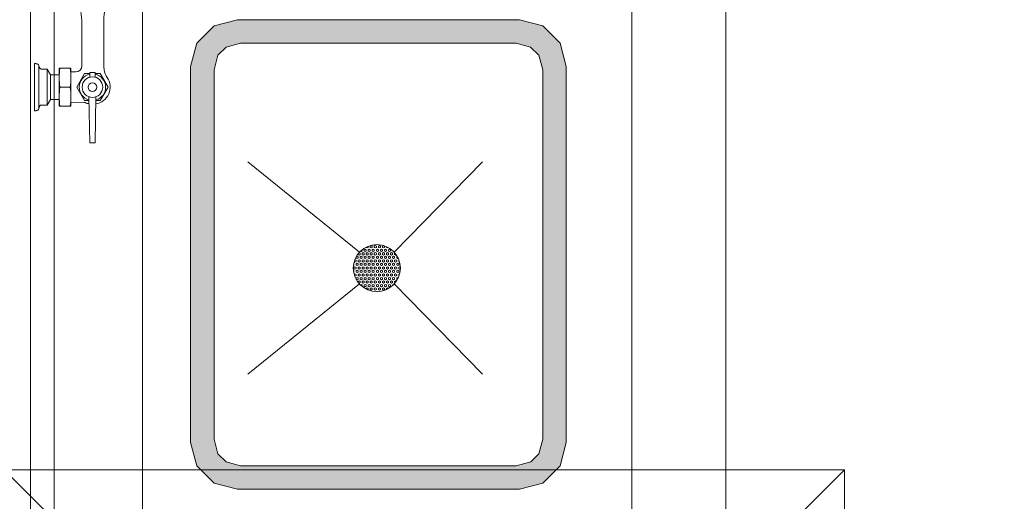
# Model space of a CAD drawing. Header units: millimetres. Extents: x -1131 to 37929, y -9154 to 9180.
# Tile 32 of 85: x 13727 to 14777, y 2987 to 3501. Entities that reach past the tile are written whole.
import ezdxf

# ---------------------------------------------------------------- set-up
doc = ezdxf.new("R2010")
doc.units = ezdxf.units.MM
doc.layers.add('GREYSCALE', color=9, linetype='Continuous', lineweight=0, true_color=0x808080)

# ---------------------------------------------------------------- blocks, each defined once
blk = doc.blocks.new('FLOOR PLAN')
at = {"layer": 'GREYSCALE'}
h = blk.add_hatch(color=256, dxfattribs=at)
h.dxf.hatch_style = 1
h.paths.add_polyline_path([(14340, 12153.6), (14640.8, 12153.6), (14665.8, 12160.3), (14684.2, 12178.7), (14690.9, 12203.7), (14690.9, 12604.7), (14684.2, 12629.8), (14665.8, 12648.1), (14640.8, 12654.8), (14340, 12654.8), (14315, 12648.1), (14296.6, 12629.7), (14289.9, 12604.7), (14289.9, 12203.7), (14296.6, 12178.6), (14315, 12160.3)])
h.paths.add_polyline_path([(14343.3, 12178.7), (14637.5, 12178.7), (14652.9, 12182.8), (14661.7, 12191.6), (14665.8, 12207), (14665.8, 12601.4), (14661.7, 12616.8), (14652.8, 12625.6), (14637.5, 12629.8), (14343.3, 12629.7), (14327.9, 12625.6), (14319.1, 12616.8), (14315, 12601.4), (14315, 12207), (14319.1, 12191.6), (14328, 12182.8)], flags=16)
for p, q in [((14119.2, 13241.3), (14119.2, 12032.3)), ((14144.3, 12032.3), (14144.2, 13241.3)), ((14238.5, 12032.3), (14238.5, 13241.3)), ((14760.8, 12032.4), (14760.7, 13241.3)), ((14861, 12032.4), (14861, 13241.4)), ((14173.9, 12627.6), (14173.9, 12653.9)), ((14173.9, 12605.4), (14173.9, 12653.7)), ((14197.4, 12627.6), (14197.4, 12653.9)), ((14197.4, 12605.4), (14197.4, 12653.7)), ((14340, 12654.8), (14315, 12648.1)), ((14640.8, 12654.8), (14340, 12654.8)), ((14665.8, 12648.1), (14640.8, 12654.8)), ((14315, 12648.1), (14296.6, 12629.7)), ((14684.2, 12629.8), (14665.8, 12648.1)), ((14296.6, 12629.7), (14289.9, 12604.7)), ((14327.9, 12625.6), (14319.1, 12616.8)), ((14343.3, 12629.7), (14327.9, 12625.6)), ((14637.5, 12629.8), (14343.3, 12629.7)), ((14652.8, 12625.6), (14637.5, 12629.8)), ((14661.7, 12616.8), (14652.8, 12625.6)), ((14690.9, 12604.7), (14684.2, 12629.8)), ((14319.1, 12616.8), (14315, 12601.4)), ((14665.8, 12601.4), (14661.7, 12616.8)), ((14125.2, 12607.9), (14123.2, 12607.9)), ((14123.2, 12607.9), (14123.2, 12557.7)), ((14128, 12559.9), (14128, 12605.7)), ((14129.2, 12602.9), (14128, 12605.7)), ((14136.8, 12601.9), (14130.6, 12601.9)), ((14136.8, 12601.9), (14140.6, 12596.1)), ((14136.8, 12563.7), (14136.8, 12601.9)), ((14162.2, 12603.1), (14149.7, 12603.1)), ((14149.7, 12582.8), (14149.7, 12603.1)), ((14162.2, 12603.1), (14162.2, 12562.6)), ((14162.2, 12599.1), (14167.6, 12599.1)), ((14289.9, 12604.7), (14289.9, 12203.7)), ((14315, 12601.4), (14315, 12207)), ((14665.8, 12207), (14665.8, 12601.4)), ((14690.9, 12203.7), (14690.9, 12604.7)), ((14140.6, 12596.1), (14140.6, 12569.6)), ((14149.7, 12596.1), (14140.6, 12596.1)), ((14182.3, 12593.4), (14182.3, 12598.6)), ((14188.1, 12598.6), (14182.3, 12598.6)), ((14188.1, 12593.4), (14188.1, 12598.6)), ((14149.7, 12562.6), (14149.7, 12582.8)), ((14161.4, 12582.8), (14150.5, 12582.8)), ((14136.8, 12563.7), (14140.6, 12569.5)), ((14149.7, 12569.5), (14140.6, 12569.5)), ((14182.3, 12523.3), (14181.5, 12572.5)), ((14188.1, 12523.3), (14188.9, 12572.5)), ((14125.2, 12557.7), (14123.2, 12557.7)), ((14129.2, 12562.8), (14128, 12559.9)), ((14136.8, 12563.7), (14130.6, 12563.7)), ((14162.2, 12562.6), (14149.7, 12562.6)), ((14162.2, 12566.7), (14176.4, 12566.6)), ((14182.3, 12523.3), (14188.1, 12523.3)), ((14470.2, 12406.6), (14351.1, 12503)), ((14470.2, 12406.6), (14351.1, 12503)), ((14470.2, 12406.6), (14351.1, 12503)), ((14470.2, 12406.6), (14351.1, 12503)), ((14601.3, 12503), (14507.2, 12406.6)), ((14601.3, 12503), (14507.2, 12406.6)), ((14601.3, 12503), (14507.2, 12406.6)), ((14601.3, 12503), (14507.2, 12406.6)), ((14476.3, 12409.9), (14475.2, 12409.3)), ((14477.3, 12409.3), (14476.3, 12409.9)), ((14477.3, 12411.8), (14477.3, 12412.1)), ((14478.4, 12411.2), (14477.3, 12411.8)), ((14479.5, 12411.8), (14478.4, 12411.2)), ((14479.5, 12411.8), (14479.5, 12413)), ((14479.5, 12413), (14479.5, 12413)), ((14480.6, 12409.9), (14479.5, 12409.3)), ((14481.7, 12409.3), (14480.6, 12409.9)), ((14482.8, 12413.7), (14481.7, 12413)), ((14481.7, 12411.8), (14481.7, 12413)), ((14482.8, 12411.2), (14481.7, 12411.8)), ((14483.9, 12413), (14482.8, 12413.7)), ((14483.9, 12411.8), (14482.8, 12411.2)), ((14483.9, 12411.8), (14483.9, 12413)), ((14484.9, 12409.9), (14483.9, 12409.3)), ((14486, 12409.3), (14484.9, 12409.9)), ((14487.1, 12413.7), (14486, 12413)), ((14486, 12411.8), (14486, 12413)), ((14487.1, 12411.2), (14486, 12411.8)), ((14488.2, 12413), (14487.1, 12413.7)), ((14488.2, 12411.8), (14487.1, 12411.2)), ((14488.2, 12411.8), (14488.2, 12413)), ((14489.3, 12409.9), (14488.2, 12409.3)), ((14490.4, 12409.3), (14489.3, 12409.9)), ((14491.4, 12413.7), (14490.4, 12413)), ((14490.4, 12411.8), (14490.4, 12413)), ((14491.4, 12411.2), (14490.4, 12411.8)), ((14492.5, 12413), (14491.4, 12413.7)), ((14492.5, 12411.8), (14491.4, 12411.2)), ((14492.5, 12411.8), (14492.5, 12413)), ((14493.6, 12409.9), (14492.5, 12409.3)), ((14494.7, 12409.3), (14493.6, 12409.9)), ((14495.8, 12413.7), (14494.7, 12413)), ((14494.7, 12411.8), (14494.7, 12413)), ((14495.8, 12411.2), (14494.7, 12411.8)), ((14496.9, 12413), (14495.8, 12413.7)), ((14496.9, 12411.8), (14495.8, 12411.2)), ((14496.9, 12411.8), (14496.9, 12413)), ((14498, 12409.9), (14496.9, 12409.3)), ((14499, 12409.3), (14498, 12409.9)), ((14499, 12411.8), (14499, 12412.6)), ((14500.1, 12411.2), (14499, 12411.8)), ((14500.9, 12411.6), (14500.1, 12411.2)), ((14502.3, 12409.9), (14501.2, 12409.3)), ((14503.4, 12409.3), (14502.3, 12409.9)), ((14466.5, 12400.5), (14466.5, 12401.3)), ((14467.6, 12399.9), (14466.5, 12400.5)), ((14467.6, 12402.4), (14466.8, 12402)), ((14468.7, 12401.8), (14467.6, 12402.4)), ((14468.7, 12400.5), (14467.6, 12399.9)), ((14468.7, 12404.3), (14468.7, 12404.8)), ((14469.7, 12403.6), (14468.7, 12404.3)), ((14468.7, 12400.5), (14468.7, 12401.8)), ((14470.8, 12404.3), (14469.7, 12403.6)), ((14470.8, 12405.5), (14469.8, 12406.1)), ((14470.8, 12404.3), (14470.8, 12405.5)), ((14471.9, 12402.4), (14470.8, 12401.8)), ((14470.8, 12400.5), (14470.8, 12401.8)), ((14471.9, 12399.9), (14470.8, 12400.5)), ((14471.9, 12407.4), (14471.3, 12407.8)), ((14473, 12408), (14471.9, 12407.4)), ((14473, 12401.8), (14471.9, 12402.4)), ((14473, 12400.5), (14471.9, 12399.9)), ((14473, 12408), (14473, 12409.3)), ((14474.1, 12406.2), (14473, 12405.5)), ((14473, 12404.3), (14473, 12405.5)), ((14474.1, 12403.6), (14473, 12404.3)), ((14473, 12400.5), (14473, 12401.8)), ((14475.2, 12405.5), (14474.1, 12406.2)), ((14475.2, 12404.3), (14474.1, 12403.6)), ((14475.2, 12408), (14475.2, 12409.3)), ((14476.3, 12407.4), (14475.2, 12408)), ((14475.2, 12404.3), (14475.2, 12405.5)), ((14476.3, 12402.4), (14475.2, 12401.8)), ((14475.2, 12400.5), (14475.2, 12401.8)), ((14476.3, 12399.9), (14475.2, 12400.5)), ((14477.3, 12408), (14476.3, 12407.4)), ((14477.3, 12401.8), (14476.3, 12402.4)), ((14477.3, 12400.5), (14476.3, 12399.9)), ((14477.3, 12408), (14477.3, 12409.3)), ((14478.4, 12406.2), (14477.3, 12405.5)), ((14477.3, 12404.3), (14477.3, 12405.5)), ((14478.4, 12403.6), (14477.3, 12404.3)), ((14477.3, 12400.5), (14477.3, 12401.8)), ((14479.5, 12405.5), (14478.4, 12406.2)), ((14479.5, 12404.3), (14478.4, 12403.6)), ((14479.5, 12408), (14479.5, 12409.3)), ((14480.6, 12407.4), (14479.5, 12408)), ((14479.5, 12404.3), (14479.5, 12405.5)), ((14480.6, 12402.4), (14479.5, 12401.8)), ((14479.5, 12400.5), (14479.5, 12401.8)), ((14480.6, 12399.9), (14479.5, 12400.5)), ((14481.7, 12408), (14480.6, 12407.4)), ((14481.7, 12401.8), (14480.6, 12402.4)), ((14481.7, 12400.5), (14480.6, 12399.9)), ((14481.7, 12408), (14481.7, 12409.3)), ((14482.8, 12406.2), (14481.7, 12405.5)), ((14481.7, 12404.3), (14481.7, 12405.5)), ((14482.8, 12403.6), (14481.7, 12404.3)), ((14481.7, 12400.5), (14481.7, 12401.8)), ((14483.9, 12405.5), (14482.8, 12406.2)), ((14483.9, 12404.3), (14482.8, 12403.6)), ((14483.9, 12408), (14483.9, 12409.3)), ((14484.9, 12407.4), (14483.9, 12408)), ((14483.9, 12404.3), (14483.9, 12405.5)), ((14484.9, 12402.4), (14483.9, 12401.8)), ((14483.9, 12400.5), (14483.9, 12401.8)), ((14484.9, 12399.9), (14483.9, 12400.5)), ((14486, 12408), (14484.9, 12407.4)), ((14486, 12401.8), (14484.9, 12402.4)), ((14486, 12400.5), (14484.9, 12399.9)), ((14486, 12408), (14486, 12409.3)), ((14487.1, 12406.2), (14486, 12405.5)), ((14486, 12404.3), (14486, 12405.5)), ((14487.1, 12403.6), (14486, 12404.3)), ((14486, 12400.5), (14486, 12401.8)), ((14488.2, 12405.5), (14487.1, 12406.2)), ((14488.2, 12404.3), (14487.1, 12403.6)), ((14488.2, 12408), (14488.2, 12409.3)), ((14489.3, 12407.4), (14488.2, 12408)), ((14488.2, 12404.3), (14488.2, 12405.5)), ((14489.3, 12402.4), (14488.2, 12401.8)), ((14488.2, 12400.5), (14488.2, 12401.8)), ((14489.3, 12399.9), (14488.2, 12400.5)), ((14490.4, 12408), (14489.3, 12407.4)), ((14490.4, 12401.8), (14489.3, 12402.4)), ((14490.4, 12400.5), (14489.3, 12399.9)), ((14490.4, 12408), (14490.4, 12409.3)), ((14491.4, 12406.2), (14490.4, 12405.5)), ((14490.4, 12404.3), (14490.4, 12405.5)), ((14491.4, 12403.6), (14490.4, 12404.3)), ((14490.4, 12400.5), (14490.4, 12401.8)), ((14492.5, 12405.5), (14491.4, 12406.2)), ((14492.5, 12404.3), (14491.4, 12403.6)), ((14492.5, 12408), (14492.5, 12409.3)), ((14493.6, 12407.4), (14492.5, 12408)), ((14492.5, 12404.3), (14492.5, 12405.5)), ((14493.6, 12402.4), (14492.5, 12401.8)), ((14492.5, 12400.5), (14492.5, 12401.8)), ((14493.6, 12399.9), (14492.5, 12400.5)), ((14494.7, 12408), (14493.6, 12407.4)), ((14494.7, 12401.8), (14493.6, 12402.4)), ((14494.7, 12400.5), (14493.6, 12399.9)), ((14494.7, 12408), (14494.7, 12409.3)), ((14495.8, 12406.2), (14494.7, 12405.5)), ((14494.7, 12404.3), (14494.7, 12405.5)), ((14495.8, 12403.6), (14494.7, 12404.3)), ((14494.7, 12400.5), (14494.7, 12401.8)), ((14496.9, 12405.5), (14495.8, 12406.2)), ((14496.9, 12404.3), (14495.8, 12403.6)), ((14496.9, 12408), (14496.9, 12409.3)), ((14498, 12407.4), (14496.9, 12408)), ((14496.9, 12404.3), (14496.9, 12405.5)), ((14498, 12402.4), (14496.9, 12401.8)), ((14496.9, 12400.5), (14496.9, 12401.8)), ((14498, 12399.9), (14496.9, 12400.5)), ((14499, 12408), (14498, 12407.4)), ((14499, 12401.8), (14498, 12402.4)), ((14499, 12400.5), (14498, 12399.9)), ((14499, 12408), (14499, 12409.3)), ((14500.1, 12406.2), (14499, 12405.5)), ((14499, 12404.3), (14499, 12405.5)), ((14500.1, 12403.6), (14499, 12404.3)), ((14499, 12400.5), (14499, 12401.8)), ((14501.2, 12405.5), (14500.1, 12406.2)), ((14501.2, 12404.3), (14500.1, 12403.6)), ((14501.2, 12408), (14501.2, 12409.3)), ((14502.3, 12407.4), (14501.2, 12408)), ((14501.2, 12404.3), (14501.2, 12405.5)), ((14502.3, 12402.4), (14501.2, 12401.8)), ((14501.2, 12400.5), (14501.2, 12401.8)), ((14502.3, 12399.9), (14501.2, 12400.5)), ((14503.4, 12408), (14502.3, 12407.4)), ((14503.4, 12401.8), (14502.3, 12402.4)), ((14503.4, 12400.5), (14502.3, 12399.9)), ((14503.4, 12408), (14503.4, 12409.3)), ((14504.5, 12406.2), (14503.4, 12405.5)), ((14503.4, 12404.3), (14503.4, 12405.5)), ((14504.5, 12403.6), (14503.4, 12404.3)), ((14503.4, 12400.5), (14503.4, 12401.8)), ((14505.6, 12405.5), (14504.5, 12406.2)), ((14505.6, 12404.3), (14504.5, 12403.6)), ((14505.6, 12408), (14505.6, 12408.3)), ((14506.3, 12407.6), (14505.6, 12408)), ((14505.6, 12404.3), (14505.6, 12405.5)), ((14506.6, 12402.4), (14505.6, 12401.8)), ((14505.6, 12400.5), (14505.6, 12401.8)), ((14506.6, 12399.9), (14505.6, 12400.5)), ((14507.7, 12401.8), (14506.6, 12402.4)), ((14507.7, 12400.5), (14506.6, 12399.9)), ((14508, 12405.7), (14507.7, 12405.5)), ((14507.7, 12404.3), (14507.7, 12405.5)), ((14508.8, 12403.6), (14507.7, 12404.3)), ((14507.7, 12400.5), (14507.7, 12401.8)), ((14509.3, 12404), (14508.8, 12403.6)), ((14510.5, 12402.1), (14509.9, 12401.8)), ((14509.9, 12400.5), (14509.9, 12401.8)), ((14511, 12399.9), (14509.9, 12400.5)), ((14511.5, 12400.2), (14511, 12399.9)), ((14464.3, 12393), (14463.8, 12392.7)), ((14464.3, 12394.2), (14464.1, 12394.4)), ((14464.3, 12393), (14464.3, 12394.2)), ((14465.4, 12391.1), (14464.3, 12390.5)), ((14464.3, 12389.2), (14464.3, 12390.5)), ((14465.4, 12388.6), (14464.3, 12389.2)), ((14465.4, 12396.1), (14464.6, 12396.6)), ((14465.4, 12398.6), (14465.3, 12398.5)), ((14466.5, 12398), (14465.4, 12398.6)), ((14466.5, 12396.8), (14465.4, 12396.1)), ((14466.5, 12390.5), (14465.4, 12391.1)), ((14466.5, 12389.2), (14465.4, 12388.6)), ((14466.5, 12396.8), (14466.5, 12398)), ((14467.6, 12394.9), (14466.5, 12394.2)), ((14466.5, 12393), (14466.5, 12394.2)), ((14467.6, 12392.4), (14466.5, 12393)), ((14466.5, 12389.2), (14466.5, 12390.5)), ((14468.7, 12394.2), (14467.6, 12394.9)), ((14468.7, 12393), (14467.6, 12392.4)), ((14469.7, 12398.6), (14468.7, 12398)), ((14468.7, 12396.8), (14468.7, 12398)), ((14469.7, 12396.1), (14468.7, 12396.8)), ((14468.7, 12393), (14468.7, 12394.2)), ((14469.7, 12391.1), (14468.7, 12390.5)), ((14468.7, 12389.2), (14468.7, 12390.5)), ((14469.7, 12388.6), (14468.7, 12389.2)), ((14470.8, 12398), (14469.7, 12398.6)), ((14470.8, 12396.8), (14469.7, 12396.1)), ((14470.8, 12390.5), (14469.7, 12391.1)), ((14470.8, 12389.2), (14469.7, 12388.6)), ((14470.8, 12396.8), (14470.8, 12398)), ((14471.9, 12394.9), (14470.8, 12394.2)), ((14470.8, 12393), (14470.8, 12394.2)), ((14471.9, 12392.4), (14470.8, 12393)), ((14470.8, 12389.2), (14470.8, 12390.5)), ((14473, 12394.2), (14471.9, 12394.9)), ((14473, 12393), (14471.9, 12392.4)), ((14474.1, 12398.6), (14473, 12398)), ((14473, 12396.8), (14473, 12398)), ((14474.1, 12396.1), (14473, 12396.8)), ((14473, 12393), (14473, 12394.2)), ((14474.1, 12391.1), (14473, 12390.5)), ((14473, 12389.2), (14473, 12390.5)), ((14474.1, 12388.6), (14473, 12389.2)), ((14475.2, 12398), (14474.1, 12398.6)), ((14475.2, 12396.8), (14474.1, 12396.1)), ((14475.2, 12390.5), (14474.1, 12391.1)), ((14475.2, 12389.2), (14474.1, 12388.6)), ((14475.2, 12396.8), (14475.2, 12398)), ((14476.3, 12394.9), (14475.2, 12394.2)), ((14475.2, 12393), (14475.2, 12394.2)), ((14476.3, 12392.4), (14475.2, 12393)), ((14475.2, 12389.2), (14475.2, 12390.5)), ((14477.3, 12394.2), (14476.3, 12394.9)), ((14477.3, 12393), (14476.3, 12392.4)), ((14478.4, 12398.6), (14477.3, 12398)), ((14477.3, 12396.8), (14477.3, 12398)), ((14478.4, 12396.1), (14477.3, 12396.8)), ((14477.3, 12393), (14477.3, 12394.2)), ((14478.4, 12391.1), (14477.3, 12390.5)), ((14477.3, 12389.2), (14477.3, 12390.5)), ((14478.4, 12388.6), (14477.3, 12389.2)), ((14479.5, 12398), (14478.4, 12398.6)), ((14479.5, 12396.8), (14478.4, 12396.1)), ((14479.5, 12390.5), (14478.4, 12391.1)), ((14479.5, 12389.2), (14478.4, 12388.6)), ((14479.5, 12396.8), (14479.5, 12398)), ((14480.6, 12394.9), (14479.5, 12394.2)), ((14479.5, 12393), (14479.5, 12394.2)), ((14480.6, 12392.4), (14479.5, 12393)), ((14479.5, 12389.2), (14479.5, 12390.5)), ((14481.7, 12394.2), (14480.6, 12394.9)), ((14481.7, 12393), (14480.6, 12392.4)), ((14482.8, 12398.6), (14481.7, 12398)), ((14481.7, 12396.8), (14481.7, 12398)), ((14482.8, 12396.1), (14481.7, 12396.8)), ((14481.7, 12393), (14481.7, 12394.2)), ((14482.8, 12391.1), (14481.7, 12390.5)), ((14481.7, 12389.2), (14481.7, 12390.5)), ((14482.8, 12388.6), (14481.7, 12389.2)), ((14483.9, 12398), (14482.8, 12398.6)), ((14483.9, 12396.8), (14482.8, 12396.1)), ((14483.9, 12390.5), (14482.8, 12391.1)), ((14483.9, 12389.2), (14482.8, 12388.6)), ((14483.9, 12396.8), (14483.9, 12398)), ((14484.9, 12394.9), (14483.9, 12394.2)), ((14483.9, 12393), (14483.9, 12394.2)), ((14484.9, 12392.4), (14483.9, 12393)), ((14483.9, 12389.2), (14483.9, 12390.5)), ((14486, 12394.2), (14484.9, 12394.9)), ((14486, 12393), (14484.9, 12392.4)), ((14487.1, 12398.6), (14486, 12398)), ((14486, 12396.8), (14486, 12398)), ((14487.1, 12396.1), (14486, 12396.8)), ((14486, 12393), (14486, 12394.2)), ((14487.1, 12391.1), (14486, 12390.5)), ((14486, 12389.2), (14486, 12390.5)), ((14487.1, 12388.6), (14486, 12389.2)), ((14488.2, 12398), (14487.1, 12398.6)), ((14488.2, 12396.8), (14487.1, 12396.1)), ((14488.2, 12390.5), (14487.1, 12391.1)), ((14488.2, 12389.2), (14487.1, 12388.6)), ((14488.2, 12396.8), (14488.2, 12398)), ((14489.3, 12394.9), (14488.2, 12394.2)), ((14488.2, 12393), (14488.2, 12394.2)), ((14489.3, 12392.4), (14488.2, 12393)), ((14488.2, 12389.2), (14488.2, 12390.5)), ((14490.4, 12394.2), (14489.3, 12394.9)), ((14490.4, 12393), (14489.3, 12392.4)), ((14491.4, 12398.6), (14490.4, 12398)), ((14490.4, 12396.8), (14490.4, 12398)), ((14491.4, 12396.1), (14490.4, 12396.8)), ((14490.4, 12393), (14490.4, 12394.2)), ((14491.4, 12391.1), (14490.4, 12390.5)), ((14490.4, 12389.2), (14490.4, 12390.5)), ((14491.4, 12388.6), (14490.4, 12389.2)), ((14492.5, 12398), (14491.4, 12398.6)), ((14492.5, 12396.8), (14491.4, 12396.1)), ((14492.5, 12390.5), (14491.4, 12391.1)), ((14492.5, 12389.2), (14491.4, 12388.6)), ((14492.5, 12396.8), (14492.5, 12398)), ((14493.6, 12394.9), (14492.5, 12394.2)), ((14492.5, 12393), (14492.5, 12394.2)), ((14493.6, 12392.4), (14492.5, 12393)), ((14492.5, 12389.2), (14492.5, 12390.5)), ((14494.7, 12394.2), (14493.6, 12394.9)), ((14494.7, 12393), (14493.6, 12392.4)), ((14495.8, 12398.6), (14494.7, 12398)), ((14494.7, 12396.8), (14494.7, 12398)), ((14495.8, 12396.1), (14494.7, 12396.8)), ((14494.7, 12393), (14494.7, 12394.2)), ((14495.8, 12391.1), (14494.7, 12390.5)), ((14494.7, 12389.2), (14494.7, 12390.5)), ((14495.8, 12388.6), (14494.7, 12389.2)), ((14496.9, 12398), (14495.8, 12398.6)), ((14496.9, 12396.8), (14495.8, 12396.1)), ((14496.9, 12390.5), (14495.8, 12391.1)), ((14496.9, 12389.2), (14495.8, 12388.6)), ((14496.9, 12396.8), (14496.9, 12398)), ((14498, 12394.9), (14496.9, 12394.2)), ((14496.9, 12393), (14496.9, 12394.2)), ((14498, 12392.4), (14496.9, 12393)), ((14496.9, 12389.2), (14496.9, 12390.5)), ((14499, 12394.2), (14498, 12394.9)), ((14499, 12393), (14498, 12392.4)), ((14500.1, 12398.6), (14499, 12398)), ((14499, 12396.8), (14499, 12398)), ((14500.1, 12396.1), (14499, 12396.8)), ((14499, 12393), (14499, 12394.2)), ((14500.1, 12391.1), (14499, 12390.5)), ((14499, 12389.2), (14499, 12390.5)), ((14500.1, 12388.6), (14499, 12389.2)), ((14501.2, 12398), (14500.1, 12398.6)), ((14501.2, 12396.8), (14500.1, 12396.1)), ((14501.2, 12390.5), (14500.1, 12391.1)), ((14501.2, 12389.2), (14500.1, 12388.6)), ((14501.2, 12396.8), (14501.2, 12398)), ((14502.3, 12394.9), (14501.2, 12394.2)), ((14501.2, 12393), (14501.2, 12394.2)), ((14502.3, 12392.4), (14501.2, 12393)), ((14501.2, 12389.2), (14501.2, 12390.5)), ((14503.4, 12394.2), (14502.3, 12394.9)), ((14503.4, 12393), (14502.3, 12392.4)), ((14504.5, 12398.6), (14503.4, 12398)), ((14503.4, 12396.8), (14503.4, 12398)), ((14504.5, 12396.1), (14503.4, 12396.8)), ((14503.4, 12393), (14503.4, 12394.2)), ((14504.5, 12391.1), (14503.4, 12390.5)), ((14503.4, 12389.2), (14503.4, 12390.5)), ((14504.5, 12388.6), (14503.4, 12389.2)), ((14505.6, 12398), (14504.5, 12398.6)), ((14505.6, 12396.8), (14504.5, 12396.1)), ((14505.6, 12390.5), (14504.5, 12391.1)), ((14505.6, 12389.2), (14504.5, 12388.6)), ((14505.6, 12396.8), (14505.6, 12398)), ((14506.6, 12394.9), (14505.6, 12394.2)), ((14505.6, 12393), (14505.6, 12394.2)), ((14506.6, 12392.4), (14505.6, 12393)), ((14505.6, 12389.2), (14505.6, 12390.5)), ((14507.7, 12394.2), (14506.6, 12394.9)), ((14507.7, 12393), (14506.6, 12392.4)), ((14508.8, 12398.6), (14507.7, 12398)), ((14507.7, 12396.8), (14507.7, 12398)), ((14508.8, 12396.1), (14507.7, 12396.8)), ((14507.7, 12393), (14507.7, 12394.2)), ((14508.8, 12391.1), (14507.7, 12390.5)), ((14507.7, 12389.2), (14507.7, 12390.5)), ((14508.8, 12388.6), (14507.7, 12389.2)), ((14509.9, 12398), (14508.8, 12398.6)), ((14509.9, 12396.8), (14508.8, 12396.1)), ((14509.9, 12390.5), (14508.8, 12391.1)), ((14509.9, 12389.2), (14508.8, 12388.6)), ((14509.9, 12396.8), (14509.9, 12398)), ((14511, 12394.9), (14509.9, 12394.2)), ((14509.9, 12393), (14509.9, 12394.2)), ((14511, 12392.4), (14509.9, 12393)), ((14509.9, 12389.2), (14509.9, 12390.5)), ((14512.1, 12394.2), (14511, 12394.9)), ((14512.1, 12393), (14511, 12392.4)), ((14512.3, 12398.2), (14512.1, 12398)), ((14512.1, 12396.8), (14512.1, 12398)), ((14512.9, 12396.3), (14512.1, 12396.8)), ((14512.1, 12393), (14512.1, 12394.2)), ((14513.2, 12391.1), (14512.1, 12390.5)), ((14512.1, 12389.2), (14512.1, 12390.5)), ((14513.2, 12388.6), (14512.1, 12389.2)), ((14513.8, 12390.8), (14513.2, 12391.1)), ((14513.8, 12389), (14513.2, 12388.6)), ((14464.3, 12386.7), (14463.8, 12387)), ((14464.3, 12385.5), (14464, 12385.3)), ((14464.3, 12385.5), (14464.3, 12386.7)), ((14465.4, 12383.6), (14464.5, 12383.1)), ((14465.4, 12381.1), (14465.1, 12381.3)), ((14466.5, 12383), (14465.4, 12383.6)), ((14466.5, 12381.7), (14465.4, 12381.1)), ((14467.6, 12387.4), (14466.5, 12386.7)), ((14466.5, 12385.5), (14466.5, 12386.7)), ((14467.6, 12384.9), (14466.5, 12385.5)), ((14466.5, 12381.7), (14466.5, 12383)), ((14467.6, 12379.8), (14466.5, 12379.2)), ((14466.5, 12378.1), (14466.5, 12379.2)), ((14468.7, 12386.7), (14467.6, 12387.4)), ((14468.7, 12385.5), (14467.6, 12384.9)), ((14468.7, 12379.2), (14467.6, 12379.8)), ((14468.7, 12385.5), (14468.7, 12386.7)), ((14469.7, 12383.6), (14468.7, 12383)), ((14468.7, 12381.7), (14468.7, 12383)), ((14469.7, 12381.1), (14468.7, 12381.7)), ((14468.7, 12378), (14468.7, 12379.2)), ((14470.8, 12383), (14469.7, 12383.6)), ((14470.8, 12381.7), (14469.7, 12381.1)), ((14471.9, 12387.4), (14470.8, 12386.7)), ((14470.8, 12385.5), (14470.8, 12386.7)), ((14471.9, 12384.9), (14470.8, 12385.5)), ((14470.8, 12381.7), (14470.8, 12383)), ((14471.9, 12379.8), (14470.8, 12379.2)), ((14470.8, 12378), (14470.8, 12379.2)), ((14473, 12386.7), (14471.9, 12387.4)), ((14473, 12385.5), (14471.9, 12384.9)), ((14473, 12379.2), (14471.9, 12379.8)), ((14473, 12385.5), (14473, 12386.7)), ((14474.1, 12383.6), (14473, 12383)), ((14473, 12381.7), (14473, 12383)), ((14474.1, 12381.1), (14473, 12381.7)), ((14473, 12378), (14473, 12379.2)), ((14475.2, 12383), (14474.1, 12383.6)), ((14475.2, 12381.7), (14474.1, 12381.1)), ((14476.3, 12387.4), (14475.2, 12386.7)), ((14475.2, 12385.5), (14475.2, 12386.7)), ((14476.3, 12384.9), (14475.2, 12385.5)), ((14475.2, 12381.7), (14475.2, 12383)), ((14476.3, 12379.8), (14475.2, 12379.2)), ((14475.2, 12378), (14475.2, 12379.2)), ((14477.3, 12386.7), (14476.3, 12387.4)), ((14477.3, 12385.5), (14476.3, 12384.9)), ((14477.3, 12379.2), (14476.3, 12379.8)), ((14477.3, 12385.5), (14477.3, 12386.7)), ((14478.4, 12383.6), (14477.3, 12383)), ((14477.3, 12381.7), (14477.3, 12383)), ((14478.4, 12381.1), (14477.3, 12381.7)), ((14477.3, 12378), (14477.3, 12379.2)), ((14479.5, 12383), (14478.4, 12383.6)), ((14479.5, 12381.7), (14478.4, 12381.1)), ((14480.6, 12387.4), (14479.5, 12386.7)), ((14479.5, 12385.5), (14479.5, 12386.7)), ((14480.6, 12384.9), (14479.5, 12385.5)), ((14479.5, 12381.7), (14479.5, 12383)), ((14480.6, 12379.8), (14479.5, 12379.2)), ((14479.5, 12378), (14479.5, 12379.2)), ((14481.7, 12386.7), (14480.6, 12387.4)), ((14481.7, 12385.5), (14480.6, 12384.9)), ((14481.7, 12379.2), (14480.6, 12379.8)), ((14481.7, 12385.5), (14481.7, 12386.7)), ((14482.8, 12383.6), (14481.7, 12383)), ((14481.7, 12381.7), (14481.7, 12383)), ((14482.8, 12381.1), (14481.7, 12381.7)), ((14481.7, 12378), (14481.7, 12379.2)), ((14483.9, 12383), (14482.8, 12383.6)), ((14483.9, 12381.7), (14482.8, 12381.1)), ((14484.9, 12387.4), (14483.9, 12386.7)), ((14483.9, 12385.5), (14483.9, 12386.7)), ((14484.9, 12384.9), (14483.9, 12385.5)), ((14483.9, 12381.7), (14483.9, 12383)), ((14484.9, 12379.8), (14483.9, 12379.2)), ((14483.9, 12378), (14483.9, 12379.2)), ((14486, 12386.7), (14484.9, 12387.4)), ((14486, 12385.5), (14484.9, 12384.9)), ((14486, 12379.2), (14484.9, 12379.8)), ((14486, 12385.5), (14486, 12386.7)), ((14487.1, 12383.6), (14486, 12383)), ((14486, 12381.7), (14486, 12383)), ((14487.1, 12381.1), (14486, 12381.7)), ((14486, 12378), (14486, 12379.2)), ((14488.2, 12383), (14487.1, 12383.6)), ((14488.2, 12381.7), (14487.1, 12381.1)), ((14489.3, 12387.4), (14488.2, 12386.7)), ((14488.2, 12385.5), (14488.2, 12386.7)), ((14489.3, 12384.9), (14488.2, 12385.5)), ((14488.2, 12381.7), (14488.2, 12383)), ((14489.3, 12379.8), (14488.2, 12379.2)), ((14488.2, 12378), (14488.2, 12379.2)), ((14490.4, 12386.7), (14489.3, 12387.4)), ((14490.4, 12385.5), (14489.3, 12384.9)), ((14490.4, 12379.2), (14489.3, 12379.8)), ((14490.4, 12385.5), (14490.4, 12386.7)), ((14491.4, 12383.6), (14490.4, 12383)), ((14490.4, 12381.7), (14490.4, 12383)), ((14491.4, 12381.1), (14490.4, 12381.7)), ((14490.4, 12378), (14490.4, 12379.2)), ((14492.5, 12383), (14491.4, 12383.6)), ((14492.5, 12381.7), (14491.4, 12381.1)), ((14493.6, 12387.4), (14492.5, 12386.7)), ((14492.5, 12385.5), (14492.5, 12386.7)), ((14493.6, 12384.9), (14492.5, 12385.5)), ((14492.5, 12381.7), (14492.5, 12383)), ((14493.6, 12379.8), (14492.5, 12379.2)), ((14492.5, 12378), (14492.5, 12379.2)), ((14494.7, 12386.7), (14493.6, 12387.4)), ((14494.7, 12385.5), (14493.6, 12384.9)), ((14494.7, 12379.2), (14493.6, 12379.8)), ((14494.7, 12385.5), (14494.7, 12386.7)), ((14495.8, 12383.6), (14494.7, 12383)), ((14494.7, 12381.7), (14494.7, 12383)), ((14495.8, 12381.1), (14494.7, 12381.7)), ((14494.7, 12378), (14494.7, 12379.2)), ((14496.9, 12383), (14495.8, 12383.6)), ((14496.9, 12381.7), (14495.8, 12381.1)), ((14498, 12387.4), (14496.9, 12386.7)), ((14496.9, 12385.5), (14496.9, 12386.7)), ((14498, 12384.9), (14496.9, 12385.5)), ((14496.9, 12381.7), (14496.9, 12383)), ((14498, 12379.8), (14496.9, 12379.2)), ((14496.9, 12378), (14496.9, 12379.2)), ((14499, 12386.7), (14498, 12387.4)), ((14499, 12385.5), (14498, 12384.9)), ((14499, 12379.2), (14498, 12379.8)), ((14499, 12385.5), (14499, 12386.7)), ((14500.1, 12383.6), (14499, 12383)), ((14499, 12381.7), (14499, 12383)), ((14500.1, 12381.1), (14499, 12381.7)), ((14499, 12378), (14499, 12379.2)), ((14501.2, 12383), (14500.1, 12383.6)), ((14501.2, 12381.7), (14500.1, 12381.1)), ((14502.3, 12387.4), (14501.2, 12386.7)), ((14501.2, 12385.5), (14501.2, 12386.7)), ((14502.3, 12384.9), (14501.2, 12385.5)), ((14501.2, 12381.7), (14501.2, 12383)), ((14502.3, 12379.8), (14501.2, 12379.2)), ((14501.2, 12378), (14501.2, 12379.2)), ((14503.4, 12386.7), (14502.3, 12387.4)), ((14503.4, 12385.5), (14502.3, 12384.9)), ((14503.4, 12379.2), (14502.3, 12379.8)), ((14503.4, 12385.5), (14503.4, 12386.7)), ((14504.5, 12383.6), (14503.4, 12383)), ((14503.4, 12381.7), (14503.4, 12383)), ((14504.5, 12381.1), (14503.4, 12381.7)), ((14503.4, 12378), (14503.4, 12379.2)), ((14505.6, 12383), (14504.5, 12383.6)), ((14505.6, 12381.7), (14504.5, 12381.1)), ((14506.6, 12387.4), (14505.6, 12386.7)), ((14505.6, 12385.5), (14505.6, 12386.7)), ((14506.6, 12384.9), (14505.6, 12385.5)), ((14505.6, 12381.7), (14505.6, 12383)), ((14506.6, 12379.8), (14505.6, 12379.2)), ((14505.6, 12378), (14505.6, 12379.2)), ((14507.7, 12386.7), (14506.6, 12387.4)), ((14507.7, 12385.5), (14506.6, 12384.9)), ((14507.7, 12379.2), (14506.6, 12379.8)), ((14507.7, 12385.5), (14507.7, 12386.7)), ((14508.8, 12383.6), (14507.7, 12383)), ((14507.7, 12381.7), (14507.7, 12383)), ((14508.8, 12381.1), (14507.7, 12381.7)), ((14507.7, 12378), (14507.7, 12379.2)), ((14509.9, 12383), (14508.8, 12383.6)), ((14509.9, 12381.7), (14508.8, 12381.1)), ((14511, 12387.4), (14509.9, 12386.7)), ((14509.9, 12385.5), (14509.9, 12386.7)), ((14511, 12384.9), (14509.9, 12385.5)), ((14509.9, 12381.7), (14509.9, 12383)), ((14511, 12379.8), (14509.9, 12379.2)), ((14509.9, 12378), (14509.9, 12379.2)), ((14512.1, 12386.7), (14511, 12387.4)), ((14512.1, 12385.5), (14511, 12384.9)), ((14511.6, 12379.5), (14511, 12379.8)), ((14512.1, 12385.5), (14512.1, 12386.7)), ((14513, 12383.5), (14512.1, 12383)), ((14512.1, 12381.7), (14512.1, 12383)), ((14512.4, 12381.5), (14512.1, 12381.7)), ((14470.2, 12372.9), (14351.1, 12276.5)), ((14470.2, 12372.9), (14351.1, 12276.5)), ((14470.2, 12372.9), (14351.1, 12276.5)), ((14470.2, 12372.9), (14351.1, 12276.5)), ((14467.6, 12377.3), (14466.6, 12377.9)), ((14468.7, 12378), (14467.6, 12377.3)), ((14469.7, 12376.1), (14468.7, 12375.5)), ((14468.7, 12374.7), (14468.7, 12375.5)), ((14469.7, 12373.6), (14469.4, 12373.8)), ((14470.8, 12375.5), (14469.7, 12376.1)), ((14470.8, 12374.2), (14469.7, 12373.6)), ((14471.9, 12377.3), (14470.8, 12378)), ((14470.8, 12374.2), (14470.8, 12375.5)), ((14471.9, 12372.3), (14471.1, 12371.9)), ((14473, 12378), (14471.9, 12377.3)), ((14473, 12371.7), (14471.9, 12372.3)), ((14473, 12370.4), (14472.8, 12370.3)), ((14474.1, 12376.1), (14473, 12375.5)), ((14473, 12374.2), (14473, 12375.5)), ((14474.1, 12373.6), (14473, 12374.2)), ((14473, 12370.4), (14473, 12371.7)), ((14475.2, 12375.5), (14474.1, 12376.1)), ((14475.2, 12374.2), (14474.1, 12373.6)), ((14476.3, 12377.3), (14475.2, 12378)), ((14475.2, 12374.2), (14475.2, 12375.5)), ((14476.3, 12372.3), (14475.2, 12371.7)), ((14475.2, 12370.4), (14475.2, 12371.7)), ((14476.3, 12369.8), (14475.2, 12370.4)), ((14477.3, 12378), (14476.3, 12377.3)), ((14477.3, 12371.7), (14476.3, 12372.3)), ((14477.3, 12370.4), (14476.3, 12369.8)), ((14478.4, 12376.1), (14477.3, 12375.5)), ((14477.3, 12374.2), (14477.3, 12375.5)), ((14478.4, 12373.6), (14477.3, 12374.2)), ((14477.3, 12370.4), (14477.3, 12371.7)), ((14478.4, 12368.6), (14477.3, 12367.9)), ((14477.3, 12367.4), (14477.3, 12367.9)), ((14479.5, 12375.5), (14478.4, 12376.1)), ((14479.5, 12374.2), (14478.4, 12373.6)), ((14479.5, 12367.9), (14478.4, 12368.6)), ((14480.6, 12377.3), (14479.5, 12378)), ((14479.5, 12374.2), (14479.5, 12375.5)), ((14480.6, 12372.3), (14479.5, 12371.7)), ((14479.5, 12370.4), (14479.5, 12371.7)), ((14480.6, 12369.8), (14479.5, 12370.4)), ((14479.5, 12366.7), (14479.5, 12367.9)), ((14481.7, 12378), (14480.6, 12377.3)), ((14481.7, 12371.7), (14480.6, 12372.3)), ((14481.7, 12370.4), (14480.6, 12369.8)), ((14482.8, 12376.1), (14481.7, 12375.5)), ((14481.7, 12374.2), (14481.7, 12375.5)), ((14482.8, 12373.6), (14481.7, 12374.2)), ((14481.7, 12370.4), (14481.7, 12371.7)), ((14482.8, 12368.6), (14481.7, 12367.9)), ((14481.7, 12366.7), (14481.7, 12367.9)), ((14483.9, 12375.5), (14482.8, 12376.1)), ((14483.9, 12374.2), (14482.8, 12373.6)), ((14483.9, 12367.9), (14482.8, 12368.6)), ((14484.9, 12377.3), (14483.9, 12378)), ((14483.9, 12374.2), (14483.9, 12375.5)), ((14484.9, 12372.3), (14483.9, 12371.7)), ((14483.9, 12370.4), (14483.9, 12371.7)), ((14484.9, 12369.8), (14483.9, 12370.4)), ((14483.9, 12366.7), (14483.9, 12367.9)), ((14486, 12378), (14484.9, 12377.3)), ((14486, 12371.7), (14484.9, 12372.3)), ((14486, 12370.4), (14484.9, 12369.8)), ((14487.1, 12376.1), (14486, 12375.5)), ((14486, 12374.2), (14486, 12375.5)), ((14487.1, 12373.6), (14486, 12374.2)), ((14486, 12370.4), (14486, 12371.7)), ((14487.1, 12368.6), (14486, 12367.9)), ((14486, 12366.7), (14486, 12367.9)), ((14488.2, 12375.5), (14487.1, 12376.1)), ((14488.2, 12374.2), (14487.1, 12373.6)), ((14488.2, 12367.9), (14487.1, 12368.6)), ((14489.3, 12377.3), (14488.2, 12378)), ((14488.2, 12374.2), (14488.2, 12375.5)), ((14489.3, 12372.3), (14488.2, 12371.7)), ((14488.2, 12370.4), (14488.2, 12371.7)), ((14489.3, 12369.8), (14488.2, 12370.4)), ((14488.2, 12366.7), (14488.2, 12367.9)), ((14490.4, 12378), (14489.3, 12377.3)), ((14490.4, 12371.7), (14489.3, 12372.3)), ((14490.4, 12370.4), (14489.3, 12369.8)), ((14491.4, 12376.1), (14490.4, 12375.5)), ((14490.4, 12374.2), (14490.4, 12375.5)), ((14491.4, 12373.6), (14490.4, 12374.2)), ((14490.4, 12370.4), (14490.4, 12371.7)), ((14491.4, 12368.6), (14490.4, 12367.9)), ((14490.4, 12366.7), (14490.4, 12367.9)), ((14492.5, 12375.5), (14491.4, 12376.1)), ((14492.5, 12374.2), (14491.4, 12373.6)), ((14492.5, 12367.9), (14491.4, 12368.6)), ((14493.6, 12377.3), (14492.5, 12378)), ((14492.5, 12374.2), (14492.5, 12375.5)), ((14493.6, 12372.3), (14492.5, 12371.7)), ((14492.5, 12370.4), (14492.5, 12371.7)), ((14493.6, 12369.8), (14492.5, 12370.4)), ((14492.5, 12366.7), (14492.5, 12367.9)), ((14494.7, 12378), (14493.6, 12377.3)), ((14494.7, 12371.7), (14493.6, 12372.3)), ((14494.7, 12370.4), (14493.6, 12369.8)), ((14495.8, 12376.1), (14494.7, 12375.5)), ((14494.7, 12374.2), (14494.7, 12375.5)), ((14495.8, 12373.6), (14494.7, 12374.2)), ((14494.7, 12370.4), (14494.7, 12371.7)), ((14495.8, 12368.6), (14494.7, 12367.9)), ((14494.7, 12366.7), (14494.7, 12367.9)), ((14496.9, 12375.5), (14495.8, 12376.1)), ((14496.9, 12374.2), (14495.8, 12373.6)), ((14496.9, 12367.9), (14495.8, 12368.6)), ((14498, 12377.3), (14496.9, 12378)), ((14496.9, 12374.2), (14496.9, 12375.5)), ((14498, 12372.3), (14496.9, 12371.7)), ((14496.9, 12370.4), (14496.9, 12371.7)), ((14498, 12369.8), (14496.9, 12370.4)), ((14496.9, 12366.7), (14496.9, 12367.9)), ((14499, 12378), (14498, 12377.3)), ((14499, 12371.7), (14498, 12372.3)), ((14499, 12370.4), (14498, 12369.8)), ((14500.1, 12376.1), (14499, 12375.5)), ((14499, 12374.2), (14499, 12375.5)), ((14500.1, 12373.6), (14499, 12374.2)), ((14499, 12370.4), (14499, 12371.7)), ((14500.1, 12368.6), (14499, 12367.9)), ((14499, 12366.9), (14499, 12367.9)), ((14501.2, 12375.5), (14500.1, 12376.1)), ((14501.2, 12374.2), (14500.1, 12373.6)), ((14501.1, 12368), (14500.1, 12368.6)), ((14502.3, 12377.3), (14501.2, 12378)), ((14501.2, 12374.2), (14501.2, 12375.5)), ((14502.3, 12372.3), (14501.2, 12371.7)), ((14501.2, 12370.4), (14501.2, 12371.7)), ((14502.3, 12369.8), (14501.2, 12370.4)), ((14503.4, 12378), (14502.3, 12377.3)), ((14503.4, 12371.7), (14502.3, 12372.3)), ((14503.4, 12370.4), (14502.3, 12369.8)), ((14504.5, 12376.1), (14503.4, 12375.5)), ((14503.4, 12374.2), (14503.4, 12375.5)), ((14504.5, 12373.6), (14503.4, 12374.2)), ((14503.4, 12370.4), (14503.4, 12371.7)), ((14505.6, 12375.5), (14504.5, 12376.1)), ((14505.6, 12374.2), (14504.5, 12373.6)), ((14506.6, 12377.3), (14505.6, 12378)), ((14505.6, 12374.2), (14505.6, 12375.5)), ((14506.6, 12372.3), (14505.6, 12371.7)), ((14505.6, 12371.2), (14505.6, 12371.7)), ((14507.7, 12378), (14506.6, 12377.3)), ((14506.7, 12372.3), (14506.6, 12372.3)), ((14601.3, 12276.5), (14507.2, 12372.9)), ((14601.3, 12276.5), (14507.2, 12372.9)), ((14601.3, 12276.5), (14507.2, 12372.9)), ((14601.3, 12276.5), (14507.2, 12372.9)), ((14508.8, 12376.1), (14507.7, 12375.5)), ((14507.7, 12374.2), (14507.7, 12375.5)), ((14508.2, 12373.9), (14507.7, 12374.2)), ((14509.5, 12375.7), (14508.8, 12376.1)), ((14510.6, 12377.6), (14509.9, 12378)), ((14479.5, 12366.7), (14479.3, 12366.5)), ((14482.8, 12366.1), (14481.7, 12366.7)), ((14483.9, 12366.7), (14482.8, 12366.1)), ((14487.1, 12366.1), (14486, 12366.7)), ((14488.2, 12366.7), (14487.1, 12366.1)), ((14489.3, 12364.8), (14489.1, 12364.7)), ((14489.5, 12364.7), (14489.3, 12364.8)), ((14491.4, 12366.1), (14490.4, 12366.7)), ((14492.5, 12366.7), (14491.4, 12366.1)), ((14495.8, 12366.1), (14494.7, 12366.7)), ((14496.9, 12366.7), (14495.8, 12366.1)), ((14289.9, 12203.7), (14296.6, 12178.6)), ((14315, 12207), (14319.1, 12191.6)), ((14661.7, 12191.6), (14665.8, 12207)), ((14684.2, 12178.7), (14690.9, 12203.7)), ((14319.1, 12191.6), (14328, 12182.8)), ((14652.9, 12182.8), (14661.7, 12191.6)), ((14328, 12182.8), (14343.3, 12178.7)), ((14343.3, 12178.7), (14637.5, 12178.7)), ((14637.5, 12178.7), (14652.9, 12182.8)), ((14665.8, 12160.3), (14684.2, 12178.7)), ((14296.6, 12178.6), (14315, 12160.3)), ((14315, 12160.3), (14340, 12153.6)), ((14640.8, 12153.6), (14665.8, 12160.3)), ((14340, 12153.6), (14640.8, 12153.6))]:
    blk.add_line(p, q, dxfattribs=at)
at = {"layer": 'GREYSCALE', "ltscale": 125}
for p, q in [((14987.7, 12174.4), (14091, 12174.4)), ((14987.7, 12174.4), (14091, 11277.5)), ((14091, 12174.4), (14987.7, 11277.5)), ((14987.7, 11277.5), (14987.7, 12174.4))]:
    blk.add_line(p, q, dxfattribs=at)
at = {"layer": 'GREYSCALE'}
for points in [[(14182.3, 12597.3), (14176.9, 12597.3), (14168.5, 12582.8), (14176.9, 12568.4), (14181.5, 12568.4)], [(14188.9, 12568.4), (14193.5, 12568.4), (14201.9, 12582.8), (14193.5, 12597.3), (14188.1, 12597.3)]]:
    blk.add_lwpolyline(points, dxfattribs=at)
for centre, radius in [((14185.2, 12582.8), 11), ((14185.2, 12582.8), 4.7), ((14488.7, 12389.7), 25.1), ((14488.7, 12389.7), 25.1), ((14488.7, 12389.7), 25.1), ((14488.7, 12389.7), 25.1)]:
    blk.add_circle(centre, radius, dxfattribs=at)
for centre, radius, start, end in [((21130.7, 10361.1), 7752.9, 141.70885, 166.51663), ((21130.7, 10361.1), 7602.5, 141.77328, 166.24476), ((14124.5, 12653.7), 49.3, 0.0026, 15.6951), ((14246.7, 12653.9), 49.3, 164.2972, 180.0026), ((14125.2, 12604.9), 2.96, 15.0026, 90.0026), ((14130.6, 12603.5), 1.53, 202.5364, 270.0026), ((14215.4, 12592.9), 65.7, 171.1464, 188.8588), ((14096.5, 12592.9), 65.7, 351.1464, 8.8588), ((14167.6, 12605.4), 6.27, 270.0026, 0.0026), ((14232, 12606.4), 34.6, 181.6474, 188.2226), ((14216.3, 12603.8), 18.8, 187.4342, 214.6626), ((14185.2, 12582.8), 14.1, 101.7996, 254.8537), ((14185.2, 12582.8), 14.1, 285.1515, 78.2056), ((14185.9, 12582.8), 18.2, 279.1247, 34.6626), ((14215.4, 12572.7), 65.7, 171.1464, 188.8588), ((14096.5, 12572.7), 65.7, 351.1464, 8.8588), ((14125.2, 12560.7), 2.96, 270.0026, 345.0026), ((14130.6, 12562.2), 1.53, 90.0026, 157.4688), ((14176.3, 12563.5), 3.13, 65.3972, 89.5026), ((14185.2, 12582.8), 18.2, 245.3972, 258.535)]:
    blk.add_arc(centre, radius, start, end, dxfattribs=at)
at = {"layer": 'GREYSCALE', "ltscale": 0.25}
for centre, radius, start, end in [((21162.4, 10254.8), 7837, 141.32998, 165.79348), ((21207.4, 10240.1), 7731.9, 141.9568, 165.48374)]:
    blk.add_arc(centre, radius, start, end, dxfattribs=at)

msp = doc.modelspace()

# ---------------------------------------------------------------- block references
at = {"layer": 'GREYSCALE'}
msp.add_blockref('FLOOR PLAN', (-381, -9153.5), dxfattribs=at)

doc.saveas('drawing.dxf')
